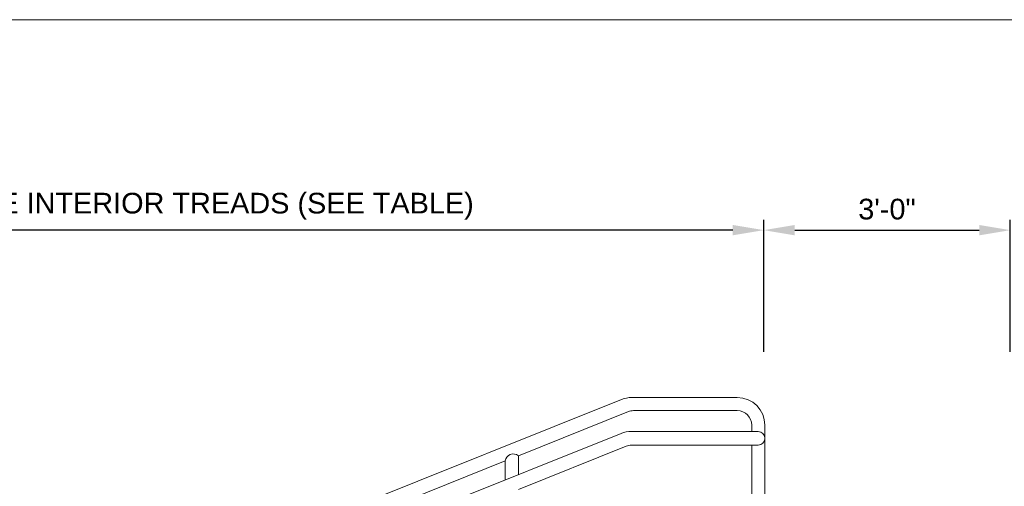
# Model space of a CAD drawing. Header units: feet. Extents: x -981 to -621, y 39 to 285.
# Tile 10 of 19: x -910 to -838, y 251 to 285. Entities that reach past the tile are written whole.
import ezdxf

# ---------------------------------------------------------------- set-up
doc = ezdxf.new("R2010")
doc.units = ezdxf.units.FT
doc.header["$MEASUREMENT"] = 0
doc.layers.get('DefPoints').update_dxf_attribs({"lineweight": 0})
doc.layers.add('C-Detl-Grph-Wt 0', color=4, linetype='Continuous', lineweight=0)
doc.layers.add('G-ANNO-DIMS', color=2, linetype='Continuous', lineweight=0)
doc.layers.add('G-ANNO-NPLT', color=2, linetype='Continuous', lineweight=0, plot=False)
doc.styles.add("AEC_AC_05ArchDims-CC_1_1'", font='arial.ttf', dxfattribs={"height": 1.5})
doc.dimstyles.new("AEC_AC_05_Arch-Dims_1_1'", dxfattribs={"dimtxt": 1.5, "dimasz": 2.25, "dimexe": 0.75, "dimexo": 0.75, "dimgap": 0.75, "dimtad": 1, "dimdec": 4, "dimzin": 15, "dimdsep": 46, "dimlunit": 4, "dimtxsty": "AEC_AC_05ArchDims-CC_1_1'", "dimcen": 0.09, "dimclrd": 256, "dimclre": 256, "dimazin": 2, "dimtfac": 0.7, "dimtdec": 4, "dimtix": 1, "dimtmove": 1, "dimatfit": 3, "dimfxl": 1, "dimfrac": 1, "dimtolj": 1, "dimtzin": 15, "dimlwd": 30, "dimlwe": 30, "dimarcsym": 0})

# ---------------------------------------------------------------- blocks, each defined once
blk = doc.blocks.new('*D72')
at = {"layer": 'DefPoints', "color": 0, "transparency": 16777216}
for p in [(-935.558, 269.862, 0), (-855.484, 260.269, 0), (-935.558, 208.705, 0)]:
    blk.add_point(p, dxfattribs=at)
at = {"layer": 'G-ANNO-DIMS', "lineweight": 30, "transparency": 16777216}
for p, q in [((-935.558, 209.455, 0), (-935.558, 270.612, 0)), ((-855.484, 261.019, 0), (-855.484, 270.612, 0)), ((-857.734, 269.862, 0), (-933.308, 269.862, 0))]:
    blk.add_line(p, q, dxfattribs=at)
at = {"layer": 'G-ANNO-DIMS', "transparency": 16777216}
for points in [[(-933.308, 270.237, 0), (-933.308, 269.487, 0), (-935.558, 269.862, 0)], [(-857.734, 270.237, 0), (-857.734, 269.487, 0), (-855.484, 269.862, 0)]]:
    blk.add_solid(points, dxfattribs=at)
at = {"layer": 'G-ANNO-DIMS', "color": 0, "lineweight": 30, "transparency": 16777216, "insert": (-895.521, 271.596, 0), "char_height": 1.5, "attachment_point": 5, "style": "AEC_AC_05ArchDims-CC_1_1'"}
blk.add_mtext('\\A1;DIKE INTERIOR TREADS (SEE TABLE)', dxfattribs=at)
blk = doc.blocks.new('*D73')
at = {"layer": 'DefPoints', "color": 0, "transparency": 16777216}
for p in [(-837.571, 269.862, 0), (-855.484, 260.269, 0), (-837.571, 260.269, 0)]:
    blk.add_point(p, dxfattribs=at)
at = {"layer": 'G-ANNO-DIMS', "lineweight": 30, "transparency": 16777216}
for p, q in [((-855.484, 261.019, 0), (-855.484, 270.612, 0)), ((-837.571, 261.019, 0), (-837.571, 270.612, 0)), ((-853.234, 269.862, 0), (-839.821, 269.862, 0))]:
    blk.add_line(p, q, dxfattribs=at)
at = {"layer": 'G-ANNO-DIMS', "transparency": 16777216}
for points in [[(-853.234, 270.237, 0), (-853.234, 269.487, 0), (-855.484, 269.862, 0)], [(-839.821, 270.237, 0), (-839.821, 269.487, 0), (-837.571, 269.862, 0)]]:
    blk.add_solid(points, dxfattribs=at)
at = {"layer": 'G-ANNO-DIMS', "color": 0, "lineweight": 30, "transparency": 16777216, "insert": (-846.528, 271.379, 0), "char_height": 1.5, "attachment_point": 5, "style": "AEC_AC_05ArchDims-CC_1_1'"}
blk.add_mtext('\\A1;3\'-0"', dxfattribs=at)

msp = doc.modelspace()

# ---------------------------------------------------------------- linework, layer by layer
at = {"layer": 'C-Detl-Grph-Wt 0'}
for p, q in [((-932.98948, 230.69891, 0), (-865.80733, 257.57184, 0)), ((-865.06455, 257.71489, 0), (-857.39902, 257.71489, 0)), ((-864.945, 256.76176, 0), (-857.39902, 256.76176, 0)), ((-873.30485, 253.49485, 0), (-865.31639, 256.69024, 0)), ((-856.3489, 255.71489, 0), (-856.3489, 255.25334, 0)), ((-855.39902, 255.71489, 0), (-855.39902, 247.20173, 0)), ((-944.22215, 223.75744, 0), (-865.84023, 255.11029, 0)), ((-865.09745, 255.25334, 0), (-855.87428, 255.25334, 0)), ((-873.30483, 251.0463, 0), (-865.46884, 254.18181, 0)), ((-865.09745, 254.25334, 0), (-855.87428, 254.25334, 0)), ((-856.3489, 254.25334, 0), (-856.3489, 247.20173, 0)), ((-873.30483, 253.49484, 0), (-873.30483, 252.1244, 0)), ((-893.30219, 245.49591, 0), (-874.25471, 253.11491, 0)), ((-874.25471, 253.11489, 0), (-874.25471, 251.74445, 0))]:
    msp.add_line(p, q, dxfattribs=at)
at = {"layer": 'C-Detl-Grph-Wt 0', "extrusion": (2.96595e-08, -7.44293e-08, 1)}
msp.add_arc((-865.06455, 255.71489, -0.00004), 2, 90, 111.8014601, dxfattribs=at)
at = {"layer": 'C-Detl-Grph-Wt 0', "extrusion": (-1.15268e-10, -1.18735e-07, 1)}
for radius in [2, 1.04688]:
    msp.add_arc((-857.39902, 255.71489, -0.00003), radius, 0, 90, dxfattribs=at)
at = {"layer": 'C-Detl-Grph-Wt 0'}
for centre, radius, start, end in [((-864.945, 255.76176, 0), 1, 90, 111.8014254), ((-865.09745, 253.25334, 0), 2, 90, 111.8014601), ((-855.89967, 254.75334, 0), 0.50064, 272.9068957, 87.0931043), ((-865.09745, 253.25334, 0), 1, 90, 111.8014601)]:
    msp.add_arc(centre, radius, start, end, dxfattribs=at)
at = {"layer": 'C-Detl-Grph-Wt 0', "extrusion": (0, 0, -1)}
msp.add_arc((873.6712, 253.03344, 0), 0.58917, 7.9466552, 128.4504941, dxfattribs=at)
at = {"layer": 'G-ANNO-NPLT'}
msp.add_3dface([(-620.8441, 285.13311, -3.51772), (-980.8441, 285.13311, -3.51772), (-980.8441, 39.13311, -3.51772), (-620.8441, 39.13311, -3.51772)], dxfattribs=at)

# ---------------------------------------------------------------- dimensions: what is measured, and where the dimension line sits
at = {"layer": 'G-ANNO-DIMS', "lineweight": 30}
dim = msp.add_linear_dim(base=(-935.55802, 269.86214, 0), p1=(-855.48389, 260.26929, 0), p2=(-935.55802, 208.70544, 0), angle=180, text='DIKE INTERIOR TREADS (SEE TABLE)', dimstyle="AEC_AC_05_Arch-Dims_1_1'", dxfattribs=at)
dim.commit()
dim.dimension.update_dxf_attribs({"geometry": '*D72', "text_midpoint": (-895.52095, 271.59594, 0)})
dim = msp.add_linear_dim(base=(-837.57114, 269.86214, 0), p1=(-855.48389, 260.26929, 0), p2=(-837.57114, 260.26929, 0), text='3\'-0"', dimstyle="AEC_AC_05_Arch-Dims_1_1'", dxfattribs=at)
dim.commit()
dim.dimension.update_dxf_attribs({"geometry": '*D73', "text_midpoint": (-846.52751, 271.37852, 0)})

doc.saveas('drawing.dxf')
